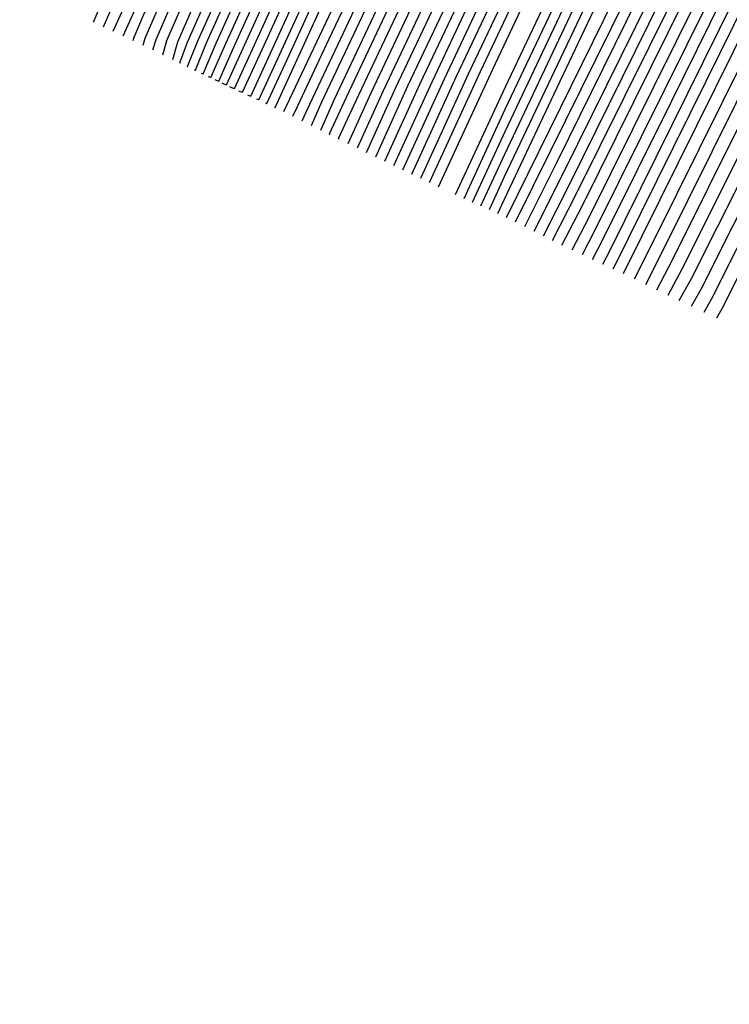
# Model space of a CAD drawing. Extents: x 3249832 to 3255657, y 13789405 to 13793316.
# Tile 8 of 256: x 3251544.11 to 3251547.3, y 13792354.32 to 13792358.75. Entities that reach past the tile are written whole.
import ezdxf

# ---------------------------------------------------------------- set-up
doc = ezdxf.new("R2010")
doc.units = 0
doc.header["$LTSCALE"] = 100
doc.header["$MEASUREMENT"] = 0
doc.linetypes.add('DASHED', pattern=[0.75, 0.5, -0.25])
for name, color, linetype in [('GRATIO_03231_CON', 1, 'CONTINUOUS'), ('GRATIO_0323_ICON', 1, 'CONTINUOUS'), ('PLAN', 7, 'CONTINUOUS'), ('TARGETS_EAST', 7, 'CONTINUOUS')]:
    doc.layers.add(name, color=color, linetype=linetype)

# ---------------------------------------------------------------- blocks, each defined once
blk = doc.blocks.new('Gratio_032316_contours')
at = {"layer": 'GRATIO_03231_CON', "color": 1, "linetype": 'Continuous', "flags": 128}
for points in [[(3251545.9944, 13792358.0023), (3251546.2384, 13792358.5322), (3251547.9773, 13792362.2108), (3251552.7058, 13792372.1867), (3251561.1698, 13792390.0395), (3251571.1177, 13792411.073), (3251579.5492, 13792429.0222), (3251584.2105, 13792439.1765)], [(3251545.9544, 13792358.0215), (3251546.1841, 13792358.5213), (3251547.823, 13792361.9892), (3251552.2802, 13792371.3932), (3251560.2587, 13792388.2224), (3251569.6362, 13792408.0499), (3251577.5843, 13792424.9698), (3251581.9783, 13792434.542), (3251583.5096, 13792438.1886), (3251583.5736, 13792438.7974), (3251583.3574, 13792438.819), (3251583.2166, 13792438.9531), (3251583.2983, 13792439.4624), (3251583.6931, 13792440.5044), (3251584.264, 13792441.8178)], [(3251545.9144, 13792358.0407), (3251546.1298, 13792358.5103), (3251547.6687, 13792361.7675), (3251551.8546, 13792370.5996), (3251559.3476, 13792386.4053), (3251568.1547, 13792405.0268), (3251575.6193, 13792420.9175), (3251579.746, 13792429.9074), (3251581.1842, 13792433.3322), (3251581.2443, 13792433.9041), (3251581.0491, 13792433.9413), (3251580.9714, 13792434.1864), (3251581.1962, 13792434.9882), (3251581.8337, 13792436.5491), (3251582.6928, 13792438.4879), (3251583.5073, 13792440.2773), (3251584.0666, 13792441.5067)], [(3251545.8744, 13792358.0599), (3251546.0755, 13792358.4994), (3251547.5144, 13792361.5458), (3251551.4289, 13792369.8061), (3251558.4366, 13792384.5882), (3251566.6732, 13792402.0037), (3251573.6543, 13792416.8652)], [(3251545.7944, 13792358.0983), (3251545.9669, 13792358.4775), (3251547.2058, 13792361.1025), (3251550.5777, 13792368.2191), (3251556.6144, 13792380.954), (3251563.7102, 13792395.9574), (3251569.7243, 13792408.7606), (3251573.0493, 13792416.0038)], [(3251545.7539, 13792358.1177), (3251545.9122, 13792358.4667), (3251547.0513, 13792360.8809), (3251550.152, 13792367.4256), (3251555.7034, 13792379.1369), (3251562.2286, 13792392.9343), (3251567.7594, 13792404.7083), (3251570.817, 13792411.3692), (3251571.8826, 13792413.9068)], [(3251545.7127, 13792358.1375), (3251545.8571, 13792358.4562), (3251546.8966, 13792360.6595), (3251549.7261, 13792366.6322), (3251554.7922, 13792377.3199), (3251560.7471, 13792389.9112), (3251565.7944, 13792400.656), (3251568.5847, 13792406.7347), (3251569.5572, 13792409.0504), (3251569.5978, 13792409.4371), (3251569.5073, 13792409.5529), (3251569.7453, 13792410.3531), (3251570.6859, 13792412.6171), (3251572.5364, 13792416.7726)], [(3251545.6714, 13792358.1573), (3251545.8019, 13792358.4456), (3251546.7418, 13792360.4381), (3251549.3003, 13792365.8388), (3251553.8811, 13792375.5028), (3251559.2656, 13792386.8881), (3251563.8294, 13792396.6037), (3251566.3525, 13792402.1001), (3251567.2318, 13792404.194), (3251567.2685, 13792404.5437), (3251567.199, 13792404.6752), (3251567.5001, 13792405.5864), (3251568.5838, 13792408.1429), (3251570.677, 13792412.8173), (3251573.2651, 13792418.509)], [(3251545.5889, 13792358.1969), (3251545.6916, 13792358.4246), (3251546.4322, 13792359.9952), (3251548.4486, 13792364.252), (3251552.0589, 13792371.8687), (3251556.3025, 13792380.8419), (3251559.8994, 13792388.4991), (3251561.888, 13792392.831), (3251562.581, 13792394.4813), (3251562.6099, 13792394.7569), (3251562.5823, 13792394.9198), (3251563.0097, 13792396.053), (3251564.3797, 13792399.1945), (3251566.9581, 13792404.9067), (3251570.1226, 13792411.8493), (3251573.029, 13792418.2066)], [(3251545.5476, 13792358.2167), (3251545.5473, 13792358.2176), (3251545.5467, 13792358.2187), (3251545.5455, 13792358.2202), (3251545.6355, 13792358.416), (3251546.2771, 13792359.7748), (3251548.0226, 13792363.459), (3251551.1477, 13792370.0517), (3251554.821, 13792377.8188), (3251557.9345, 13792384.4468), (3251559.6557, 13792388.1965), (3251560.2556, 13792389.625), (3251560.2806, 13792389.8635), (3251560.2739, 13792390.0421), (3251560.7644, 13792391.2863), (3251562.2776, 13792394.7203), (3251565.0986, 13792400.9514), (3251568.5513, 13792408.5195), (3251571.7193, 13792415.4477)], [(3251545.5063, 13792358.2369), (3251545.5059, 13792358.2378), (3251545.5053, 13792358.2389), (3251545.5043, 13792358.2403), (3251545.5803, 13792358.4058), (3251546.1223, 13792359.5536), (3251547.5967, 13792362.6657), (3251550.2366, 13792368.2347), (3251553.3395, 13792374.7957), (3251555.9695, 13792380.3945), (3251557.4235, 13792383.5619), (3251557.9302, 13792384.7686), (3251557.9513, 13792384.9701), (3251557.9656, 13792385.1645), (3251558.5192, 13792386.5197), (3251560.1756, 13792390.2461), (3251563.2392, 13792396.996), (3251566.9801, 13792405.1896), (3251570.4095, 13792412.6889), (3251572.756, 13792417.8298)], [(3251545.4647, 13792358.2577), (3251545.5259, 13792358.3938), (3251545.9678, 13792359.3315), (3251547.171, 13792361.872), (3251549.3255, 13792366.4175), (3251551.858, 13792371.7726), (3251554.0045, 13792376.3422), (3251555.1912, 13792378.9274), (3251555.6048, 13792379.9122), (3251555.6221, 13792380.0767), (3251555.6572, 13792380.2868), (3251556.274, 13792381.753), (3251558.0735, 13792385.7719), (3251561.3797, 13792393.0407), (3251565.4088, 13792401.8598), (3251569.0997, 13792409.93), (3251571.6249, 13792415.4621)], [(3251545.3815, 13792358.2993), (3251545.4151, 13792358.3741), (3251545.658, 13792358.8894), (3251546.3192, 13792360.2855), (3251547.5032, 13792362.7835), (3251548.8949, 13792365.7264), (3251550.0745, 13792368.2376), (3251550.7267, 13792369.6583), (3251550.954, 13792370.1995), (3251550.9635, 13792370.2899), (3251551.0405, 13792370.5314), (3251551.7836, 13792372.2196), (3251553.8694, 13792376.8234), (3251557.6608, 13792385.1301), (3251562.2663, 13792395.2002), (3251566.4801, 13792404.4124), (3251569.3628, 13792410.7267), (3251571.0376, 13792414.4275)], [(3251545.3399, 13792358.3201), (3251545.3597, 13792358.3642), (3251545.5031, 13792358.6683), (3251545.8933, 13792359.4923), (3251546.592, 13792360.9665), (3251547.4134, 13792362.7033), (3251548.1096, 13792364.1853), (3251548.4944, 13792365.0238), (3251548.6286, 13792365.3432), (3251548.6342, 13792365.3965), (3251548.7322, 13792365.6537), (3251549.5384, 13792367.4529), (3251551.7673, 13792372.3492), (3251555.8014, 13792381.1748), (3251560.695, 13792391.8703), (3251565.1704, 13792401.6535), (3251568.2317, 13792408.359), (3251570.0111, 13792412.2885), (3251570.9225, 13792414.3608)], [(3251545.2983, 13792358.3408), (3251545.6311, 13792359.0431), (3251545.9258, 13792359.6666), (3251546.1447, 13792360.1329), (3251546.2622, 13792360.3892), (3251546.3032, 13792360.4868), (3251546.3049, 13792360.5031), (3251546.4238, 13792360.776), (3251547.2932, 13792362.6863), (3251549.6652, 13792367.875), (3251553.9419, 13792377.2195), (3251559.1237, 13792388.5405), (3251563.8606, 13792398.8947), (3251567.1007, 13792405.9913), (3251568.9847, 13792410.1496), (3251569.9514, 13792412.3414), (3251570.4039, 13792413.4525)], [(3251545.2573, 13792358.3604), (3251545.2583, 13792358.36), (3251545.259, 13792358.3597), (3251545.2595, 13792358.3596), (3251545.3838, 13792358.631), (3251546.2535, 13792360.5308), (3251548.6145, 13792365.6873), (3251552.8665, 13792374.9735), (3251558.0252, 13792386.2426), (3251562.7599, 13792396.5926), (3251566.0316, 13792403.7589), (3251567.9659, 13792408.0276), (3251568.9802, 13792410.322), (3251569.4613, 13792411.492), (3251569.6753, 13792412.0929), (3251569.8579, 13792412.6061), (3251570.1813, 13792413.3892), (3251570.5632, 13792414.3025)], [(3251545.1762, 13792358.3976), (3251545.1806, 13792358.3959), (3251545.1842, 13792358.3945), (3251545.1863, 13792358.3937), (3251545.2969, 13792358.6349), (3251546.0687, 13792360.3232), (3251548.1651, 13792364.9047), (3251551.9478, 13792373.1677), (3251556.571, 13792383.2686), (3251560.8874, 13792392.7061), (3251563.9908, 13792399.5069), (3251565.9407, 13792403.8101), (3251567.0379, 13792406.2832), (3251567.5761, 13792407.5712), (3251567.8205, 13792408.2297), (3251568.029, 13792408.7923), (3251568.3905, 13792409.6547), (3251568.817, 13792410.662), (3251569.1512, 13792411.5217), (3251569.2856, 13792412.0302), (3251569.3118, 13792412.3401), (3251569.3709, 13792412.693), (3251569.5628, 13792413.2587), (3251569.8207, 13792413.9196)], [(3251545.1357, 13792358.4161), (3251545.1417, 13792358.4138), (3251545.1468, 13792358.4118), (3251545.1497, 13792358.4108), (3251545.2535, 13792358.6369), (3251545.9763, 13792360.2194), (3251547.9404, 13792364.5135), (3251551.4884, 13792372.2648), (3251555.8439, 13792381.7816), (3251559.9511, 13792390.7628)], [(3251545.0951, 13792358.4347), (3251545.1029, 13792358.4317), (3251545.1093, 13792358.4292), (3251545.1131, 13792358.4279), (3251545.21, 13792358.6389), (3251545.8839, 13792360.1156), (3251547.7157, 13792364.1222), (3251551.029, 13792371.3619), (3251555.1168, 13792380.2946), (3251559.0148, 13792388.8196)], [(3251545.0546, 13792358.4533), (3251545.0641, 13792358.4496), (3251545.0719, 13792358.4466), (3251545.0765, 13792358.445), (3251545.1665, 13792358.6409), (3251545.7915, 13792360.0119), (3251547.491, 13792363.731), (3251550.5696, 13792370.4589), (3251554.3897, 13792378.8076), (3251558.0785, 13792386.8763), (3251560.9296, 13792393.1288)], [(3251544.989, 13792358.4844), (3251544.9968, 13792358.4813), (3251545.003, 13792358.479), (3251545.0059, 13792358.4781), (3251545.0804, 13792358.6445), (3251545.6067, 13792359.8042), (3251547.0416, 13792362.9484), (3251549.6508, 13792368.6531), (3251552.9355, 13792375.8335), (3251556.2059, 13792382.9898), (3251558.8888, 13792388.8767)], [(3251544.9579, 13792358.4992), (3251544.9644, 13792358.4967), (3251544.9692, 13792358.495), (3251544.9709, 13792358.4946), (3251545.0374, 13792358.6463), (3251545.5144, 13792359.7004), (3251546.8169, 13792362.5572), (3251549.1914, 13792367.7502), (3251552.2084, 13792374.3465), (3251555.2696, 13792381.0466), (3251557.8684, 13792386.7507), (3251559.8649, 13792391.1578)], [(3251544.9269, 13792358.5141), (3251544.9319, 13792358.5122), (3251544.9354, 13792358.5109), (3251544.9359, 13792358.5111), (3251544.9944, 13792358.6481), (3251545.422, 13792359.5966), (3251546.5923, 13792362.1659), (3251548.732, 13792366.8473), (3251551.4813, 13792372.8595), (3251554.3333, 13792379.1033), (3251556.848, 13792384.6246), (3251558.8523, 13792389.0491)], [(3251544.8958, 13792358.529), (3251544.8994, 13792358.5276), (3251544.9016, 13792358.5269), (3251544.9009, 13792358.5275), (3251544.9514, 13792358.6499), (3251545.3296, 13792359.4928), (3251546.3676, 13792361.7747), (3251548.2726, 13792365.9443), (3251550.7542, 13792371.3725), (3251553.397, 13792377.1601), (3251555.8276, 13792382.4986), (3251557.8397, 13792386.9404), (3251559.2687, 13792390.1281)], [(3251544.8336, 13792358.5587), (3251544.8345, 13792358.5584), (3251544.834, 13792358.5588), (3251544.8309, 13792358.5605), (3251544.8654, 13792358.6535), (3251545.1449, 13792359.2852), (3251545.9182, 13792360.9921), (3251547.3539, 13792364.1385), (3251549.3, 13792368.3984), (3251551.5244, 13792373.2736), (3251553.7868, 13792378.2465), (3251555.8144, 13792382.7229), (3251557.3264, 13792386.0894), (3251558.1501, 13792387.9668), (3251558.5465, 13792388.9137)], [(3251544.7993, 13792358.5751), (3251544.8226, 13792358.6552), (3251545.0519, 13792359.1817), (3251545.6931, 13792360.6011), (3251546.8944, 13792363.2356), (3251548.5729, 13792366.9114), (3251550.5881, 13792371.3303), (3251552.7664, 13792376.1205), (3251554.8018, 13792380.6142), (3251556.3552, 13792384.07), (3251557.2075, 13792386.0064), (3251557.6191, 13792386.9821), (3251557.9703, 13792387.8159), (3251558.5413, 13792389.1149)], [(3251544.7547, 13792358.5964), (3251544.7733, 13792358.6602), (3251544.956, 13792359.0797), (3251545.4669, 13792360.2106), (3251546.4345, 13792362.3329), (3251547.8457, 13792365.4244), (3251549.6518, 13792369.3871), (3251551.746, 13792373.9944), (3251553.7892, 13792378.5055), (3251555.3841, 13792382.0506), (3251556.2649, 13792384.0459), (3251556.6917, 13792385.0505), (3251557.0558, 13792385.909), (3251557.6459, 13792387.2476), (3251558.3396, 13792388.8189)], [(3251544.7102, 13792358.6178), (3251544.724, 13792358.6653), (3251544.8601, 13792358.9778), (3251545.2406, 13792359.8201), (3251545.9747, 13792361.4303), (3251547.1186, 13792363.9374), (3251548.7155, 13792367.4439), (3251550.7256, 13792371.8684), (3251552.7765, 13792376.3967), (3251554.4129, 13792380.0312), (3251555.3223, 13792382.0855), (3251555.7643, 13792383.1189), (3251556.1414, 13792384.002), (3251556.7506, 13792385.3804), (3251557.4665, 13792386.9987), (3251558.0585, 13792388.3765)], [(3251544.621, 13792358.6604), (3251544.6254, 13792358.6754), (3251544.6682, 13792358.7738), (3251544.7881, 13792359.0392), (3251545.055, 13792359.6249), (3251545.6643, 13792360.9635), (3251546.8429, 13792363.5574), (3251548.6848, 13792367.6163), (3251550.7513, 13792372.1793), (3251552.4706, 13792375.9924), (3251553.4371, 13792378.1646), (3251553.9095, 13792379.2557), (3251554.3125, 13792380.1881), (3251554.9598, 13792381.6458), (3251555.7203, 13792383.3581), (3251556.3519, 13792384.8157), (3251556.6868, 13792385.664), (3251556.8549, 13792386.1687), (3251557.0607, 13792386.7501), (3251557.4481, 13792387.7034), (3251557.9199, 13792388.8228)], [(3251544.5764, 13792358.6816), (3251547.3039, 13792364.6954), (3251549.7203, 13792370.0299), (3251551.5143, 13792374.0058), (3251552.4989, 13792376.2139), (3251552.9826, 13792377.3253), (3251553.3981, 13792378.2812), (3251554.0644, 13792379.7786), (3251554.8472, 13792381.5379), (3251555.4986, 13792383.0353), (3251555.8469, 13792383.9063), (3251556.0245, 13792384.424), (3251556.24, 13792385.0206), (3251556.6405, 13792385.9998), (3251557.1265, 13792387.1497), (3251557.5371, 13792388.1299)], [(3251544.5319, 13792358.7019), (3251544.5772, 13792358.8039), (3251544.8985, 13792359.5142), (3251545.7719, 13792361.4408), (3251547.3349, 13792364.8882), (3251549.172, 13792368.9449), (3251550.729, 13792372.396), (3251551.6114, 13792374.3748), (3251552.0621, 13792375.4089), (3251552.4836, 13792376.3742), (3251553.169, 13792377.9113), (3251553.9741, 13792379.7176), (3251554.6453, 13792381.2549), (3251555.0069, 13792382.1486), (3251555.194, 13792382.6792), (3251555.4193, 13792383.2911), (3251555.8328, 13792384.2961), (3251556.3331, 13792385.4766), (3251556.7559, 13792386.4826), (3251556.9894, 13792387.0789), (3251557.1314, 13792387.4886), (3251557.3323, 13792388.0496)], [(3251544.4874, 13792358.7221), (3251544.5266, 13792358.8127), (3251544.809, 13792359.4389), (3251545.5777, 13792361.1364), (3251546.9542, 13792364.1731), (3251548.5722, 13792367.7465), (3251549.9436, 13792370.7862), (3251550.7238, 13792372.5357), (3251551.1416, 13792373.4924), (3251551.5692, 13792374.4673), (3251552.2736, 13792376.0441), (3251553.101, 13792377.8974), (3251553.792, 13792379.4745), (3251554.167, 13792380.3908), (3251554.3635, 13792380.9345), (3251554.5986, 13792381.5616), (3251555.0252, 13792382.5924), (3251555.5397, 13792383.8034), (3251555.9746, 13792384.8353), (3251556.216, 13792385.4464), (3251556.3638, 13792385.8659), (3251556.5718, 13792386.4407), (3251556.9439, 13792387.4041), (3251557.3862, 13792388.5343)]]:
    blk.add_lwpolyline(points, dxfattribs=at)
at = {"layer": 'GRATIO_03231_CON', "color": 5, "linetype": 'Continuous', "flags": 128}
for points in [[(3251546.0716, 13792357.9671), (3251546.296, 13792358.4528), (3251547.892, 13792361.8276), (3251552.231, 13792370.9805), (3251559.998, 13792387.341), (3251569.131, 13792406.5), (3251576.8816, 13792422.5889), (3251581.1932, 13792431.2314), (3251582.7764, 13792434.0208), (3251583.0338, 13792434.0425), (3251583.1536, 13792433.902), (3251583.4661, 13792434.2851), (3251584.0873, 13792435.3973)], [(3251546.1095, 13792357.9502), (3251546.295, 13792358.3516), (3251547.6139, 13792361.1405), (3251551.1996, 13792368.7044), (3251557.6181, 13792382.2245), (3251565.1656, 13792398.0573), (3251571.5706, 13792411.353), (3251575.1336, 13792418.4951), (3251576.4419, 13792420.8002), (3251576.6547, 13792420.8181), (3251576.7842, 13792420.764), (3251577.2559, 13792421.5143), (3251578.3487, 13792423.6106), (3251580.2024, 13792427.3131), (3251582.401, 13792431.7555), (3251584.3895, 13792435.7899)], [(3251546.1474, 13792357.9334), (3251546.2939, 13792358.2504), (3251547.3357, 13792360.4534), (3251550.1682, 13792366.4282), (3251555.2383, 13792377.108), (3251561.2001, 13792389.6146), (3251566.2595, 13792400.1171), (3251569.074, 13792405.7587), (3251570.1075, 13792407.5795), (3251570.2755, 13792407.5937), (3251570.4147, 13792407.6259), (3251571.0457, 13792408.7434), (3251572.6102, 13792411.8239), (3251575.3364, 13792417.3122), (3251578.5994, 13792423.9215), (3251581.5609, 13792429.932), (3251583.5716, 13792434.0071), (3251584.739, 13792436.342)], [(3251546.1853, 13792357.9165), (3251546.2929, 13792358.1493), (3251547.0576, 13792359.7663), (3251549.1367, 13792364.1521), (3251552.8584, 13792371.9915), (3251557.2346, 13792381.1719), (3251560.9485, 13792388.8811), (3251563.0144, 13792393.0224), (3251563.773, 13792394.3589), (3251563.8964, 13792394.3693), (3251564.0453, 13792394.4879), (3251564.8355, 13792395.9726), (3251566.8717, 13792400.0372), (3251570.4704, 13792407.3113), (3251574.7979, 13792416.0875), (3251578.7322, 13792424.0741), (3251581.4039, 13792429.4903), (3251582.952, 13792432.5975), (3251583.7676, 13792434.1681), (3251584.1953, 13792434.8867)], [(3251546.2612, 13792357.8828), (3251546.2908, 13792357.9469), (3251546.5014, 13792358.3922), (3251547.0739, 13792359.5999), (3251548.0987, 13792361.7585), (3251549.3037, 13792364.2865), (3251550.3264, 13792366.4093), (3251550.8953, 13792367.5496), (3251551.1042, 13792367.9177), (3251551.1381, 13792367.9205), (3251551.3064, 13792368.2118), (3251552.4152, 13792370.4309), (3251555.3946, 13792376.4638), (3251560.7385, 13792387.3095), (3251567.1948, 13792400.4194), (3251573.0749, 13792412.3583), (3251577.0685, 13792420.4567)], [(3251546.3, 13792357.865), (3251555.4649, 13792376.4826), (3251563.8076, 13792393.4278), (3251570.506, 13792407.0282), (3251574.9777, 13792416.0963), (3251577.6004, 13792421.3838), (3251578.9915, 13792424.1274), (3251579.6992, 13792425.4294), (3251579.9947, 13792425.8539), (3251580.0796, 13792425.8308), (3251580.1391, 13792425.7553), (3251580.2912, 13792425.8847), (3251580.6373, 13792426.4419), (3251581.2406, 13792427.5669), (3251582.0109, 13792429.0682), (3251582.8199, 13792430.6716), (3251583.5568, 13792432.1321), (3251584.1801, 13792433.3208)], [(3251546.3416, 13792357.8442), (3251546.5005, 13792358.165), (3251547.6073, 13792360.4117), (3251550.6098, 13792366.5099), (3251556.0222, 13792377.504), (3251562.6237, 13792390.9118), (3251568.76, 13792403.3695), (3251573.1308, 13792412.2311), (3251575.8534, 13792417.7208), (3251577.3994, 13792420.7806), (3251578.2005, 13792422.2769), (3251578.5288, 13792422.7756), (3251578.6165, 13792422.7668), (3251578.6765, 13792422.7008), (3251578.8437, 13792422.8678), (3251579.2337, 13792423.5176), (3251579.9184, 13792424.807), (3251580.7947, 13792426.5196), (3251581.7159, 13792428.3459), (3251582.5545, 13792430.0093), (3251583.2608, 13792431.3651), (3251583.8043, 13792432.3019), (3251584.17, 13792432.7594)], [(3251546.3832, 13792357.8234), (3251546.5286, 13792358.1152), (3251547.5362, 13792360.159), (3251550.2682, 13792365.7068), (3251555.2011, 13792375.726), (3251561.2674, 13792388.0458), (3251567.0139, 13792399.7108), (3251571.2839, 13792408.3659), (3251574.1065, 13792414.0578)], [(3251546.4664, 13792357.7818), (3251546.5847, 13792358.0154), (3251547.394, 13792359.6535), (3251549.5851, 13792364.1004), (3251553.5589, 13792372.17), (3251558.5546, 13792382.3139), (3251563.5217, 13792392.3934), (3251567.5899, 13792400.6355), (3251570.6125, 13792406.7319), (3251572.6233, 13792410.7399), (3251573.7045, 13792412.8196), (3251574.1313, 13792413.5405)], [(3251546.508, 13792357.761), (3251546.6128, 13792357.9656), (3251547.3229, 13792359.4008), (3251549.2436, 13792363.2972), (3251552.7378, 13792370.3919), (3251557.1983, 13792379.448), (3251561.7756, 13792388.7347), (3251565.743, 13792396.7704), (3251568.8656, 13792403.0689), (3251571.0313, 13792407.393), (3251572.2058, 13792409.6671), (3251572.6654, 13792410.4622), (3251572.7643, 13792410.5107), (3251572.8261, 13792410.483), (3251573.0535, 13792410.8001), (3251573.6191, 13792411.8203), (3251574.6298, 13792413.7675)], [(3251546.5496, 13792357.7402), (3251546.6408, 13792357.9157), (3251547.2518, 13792359.148), (3251548.902, 13792362.494), (3251551.9166, 13792368.6139), (3251555.8419, 13792376.582), (3251560.0295, 13792385.0759), (3251563.896, 13792392.9052), (3251567.1186, 13792399.4059), (3251569.4392, 13792404.0462), (3251570.7071, 13792406.5147), (3251571.1996, 13792407.3838), (3251571.3012, 13792407.4467), (3251571.3634, 13792407.4286), (3251571.606, 13792407.7831), (3251572.2155, 13792408.896), (3251573.3076, 13792411.0076), (3251574.7141, 13792413.7769)], [(3251546.5957, 13792357.7188), (3251546.6719, 13792357.8654), (3251547.1824, 13792358.8951), (3251548.5612, 13792361.6907), (3251551.0958, 13792366.8359), (3251554.4856, 13792373.716), (3251558.2834, 13792381.4172), (3251562.0491, 13792389.04), (3251565.3716, 13792395.7429), (3251567.8472, 13792400.6993), (3251569.2084, 13792403.3622), (3251569.7337, 13792404.3055), (3251569.8381, 13792404.3827), (3251569.9008, 13792404.3741), (3251570.1585, 13792404.7662), (3251570.8118, 13792405.9717), (3251571.9854, 13792408.2478), (3251573.498, 13792411.2284), (3251575.0917, 13792414.3916)], [(3251546.6879, 13792357.676), (3251546.7342, 13792357.7649), (3251547.0436, 13792358.3891), (3251547.8796, 13792360.0841), (3251549.454, 13792363.2798), (3251551.7729, 13792367.9841), (3251554.7912, 13792374.0998), (3251558.3552, 13792381.3096), (3251561.8777, 13792388.417), (3251564.6631, 13792394.0055), (3251566.211, 13792397.0573), (3251566.802, 13792398.1488), (3251566.912, 13792398.2546), (3251566.9756, 13792398.2652), (3251567.2634, 13792398.7323), (3251568.0046, 13792400.1231), (3251569.3411, 13792402.728), (3251571.0657, 13792406.1313), (3251572.8836, 13792409.7402), (3251574.5359, 13792413.0266), (3251575.906, 13792415.7195)], [(3251546.7341, 13792357.6545), (3251546.7653, 13792357.7146), (3251546.9743, 13792358.1362), (3251547.5389, 13792359.2808), (3251548.6331, 13792361.5017), (3251550.4166, 13792365.1182), (3251553.0451, 13792370.4411), (3251556.5082, 13792377.4444), (3251560.1307, 13792384.754), (3251563.0711, 13792390.6586), (3251564.7123, 13792393.9049), (3251565.3362, 13792395.0704), (3251565.4489, 13792395.1906), (3251565.513, 13792395.2108), (3251565.8159, 13792395.7154), (3251566.6009, 13792397.1987), (3251568.0189, 13792399.9681), (3251569.8496, 13792403.5827), (3251571.7796, 13792407.4145), (3251573.5336, 13792410.9038), (3251574.9866, 13792413.7638)], [(3251546.7802, 13792357.6331), (3251546.7964, 13792357.6643), (3251546.9049, 13792357.8832), (3251547.1981, 13792358.4776), (3251547.8122, 13792359.7237), (3251549.0602, 13792362.2522), (3251551.299, 13792366.7824), (3251554.6613, 13792373.5792), (3251558.3838, 13792381.091), (3251561.479, 13792387.3118), (3251563.2136, 13792390.7524), (3251563.8703, 13792391.9921), (3251563.9858, 13792392.1266), (3251564.0504, 13792392.1563), (3251564.3683, 13792392.6984), (3251565.1973, 13792394.2744), (3251566.6968, 13792397.2083), (3251568.6334, 13792401.0342), (3251570.6756, 13792405.0888), (3251572.5313, 13792408.781), (3251574.0673, 13792411.8081), (3251575.1902, 13792413.9399)], [(3251546.8263, 13792357.6117), (3251551.9368, 13792367.9395), (3251556.4719, 13792377.0941), (3251559.8561, 13792383.9023), (3251561.7058, 13792387.5814), (3251562.4033, 13792388.9114), (3251562.5228, 13792389.0626), (3251562.5878, 13792389.1019), (3251562.9208, 13792389.6815), (3251563.7936, 13792391.3501), (3251565.3746, 13792394.4484), (3251567.4173, 13792398.4856), (3251569.5715, 13792402.7631), (3251571.5289, 13792406.6581), (3251573.148, 13792409.8524), (3251574.3288, 13792412.1037), (3251575.0178, 13792413.2782), (3251575.3459, 13792413.6769)], [(3251546.9267, 13792357.5634), (3251547.0065, 13792357.72), (3251547.5528, 13792358.8199), (3251549.032, 13792361.8066), (3251551.6779, 13792367.1513), (3251554.7925, 13792373.4362), (3251557.4452, 13792378.7715), (3251558.9375, 13792381.7396), (3251559.5003, 13792382.8126), (3251559.5966, 13792382.9345), (3251559.6626, 13792382.993), (3251560.0257, 13792383.6476), (3251560.9863, 13792385.5014), (3251562.7303, 13792388.9286)], [(3251546.9771, 13792357.5392), (3251547.0486, 13792357.6766), (3251547.5306, 13792358.6444), (3251548.8335, 13792361.2731), (3251551.163, 13792365.9775), (3251553.9048, 13792371.5097), (3251556.2398, 13792376.206), (3251557.5534, 13792378.8187), (3251558.0487, 13792379.7632), (3251558.1336, 13792379.8705), (3251558.2, 13792379.9385), (3251558.5782, 13792380.6307), (3251559.5827, 13792382.5771), (3251561.4081, 13792386.1688), (3251563.7689, 13792390.84)], [(3251547.0275, 13792357.5149), (3251547.0907, 13792357.6331), (3251547.5084, 13792358.4688), (3251548.635, 13792360.7396), (3251550.6481, 13792364.8038), (3251553.017, 13792369.5832), (3251555.0344, 13792373.6406), (3251556.1692, 13792375.8978), (3251556.5972, 13792376.7137), (3251556.6705, 13792376.8065), (3251556.7374, 13792376.884), (3251557.1306, 13792377.6137), (3251558.179, 13792379.6528), (3251560.086, 13792383.4089), (3251562.5528, 13792388.2914)], [(3251547.0778, 13792357.4907), (3251547.1328, 13792357.5897), (3251547.4862, 13792358.2933), (3251548.4365, 13792360.2061), (3251550.1332, 13792363.63), (3251552.1293, 13792367.6567), (3251553.829, 13792371.0751), (3251554.7851, 13792372.9769), (3251555.1457, 13792373.6643), (3251555.2074, 13792373.7425), (3251555.2748, 13792373.8296), (3251555.6831, 13792374.5968), (3251556.7754, 13792376.7285), (3251558.7638, 13792380.649), (3251561.3366, 13792385.7429), (3251564.0514, 13792391.1345)], [(3251547.189, 13792357.4387), (3251547.224, 13792357.5005), (3251547.4458, 13792357.9409), (3251548.0413, 13792359.1385), (3251549.1039, 13792361.2824), (3251550.3538, 13792363.8038), (3251551.4181, 13792365.9442), (3251552.0168, 13792367.1351), (3251552.2426, 13792367.5655), (3251552.2813, 13792367.6145), (3251552.3496, 13792367.7207), (3251552.788, 13792368.5629), (3251553.9681, 13792370.8798), (3251556.1195, 13792375.1293), (3251558.9044, 13792380.6458), (3251561.8433, 13792386.4831), (3251564.5127, 13792391.7983)], [(3251547.246, 13792357.4122), (3251547.2705, 13792357.4556), (3251547.4262, 13792357.7645), (3251547.8439, 13792358.6046), (3251548.5893, 13792360.1085), (3251549.4661, 13792361.8773), (3251550.2127, 13792363.3788), (3251550.6327, 13792364.2141), (3251550.7911, 13792364.5161), (3251550.8182, 13792364.5504), (3251550.887, 13792364.6662), (3251551.3405, 13792365.546), (3251552.5645, 13792367.9555), (3251554.7973, 13792372.3694), (3251557.6883, 13792378.0973), (3251560.7393, 13792384.1574), (3251563.5104, 13792389.6755)]]:
    blk.add_lwpolyline(points, dxfattribs=at)
at = {"layer": 'GRATIO_0323_ICON', "color": 7, "linetype": 'Continuous', "flags": 128}
for points in [[(3251545.8344, 13792358.0791), (3251546.0212, 13792358.4885), (3251547.3601, 13792361.3242), (3251551.0033, 13792369.0126), (3251557.5255, 13792382.7711), (3251565.1917, 13792398.9806), (3251571.6893, 13792412.8129), (3251575.2815, 13792420.6383)], [(3251546.2233, 13792357.8997), (3251546.2918, 13792358.0481), (3251546.7795, 13792359.0793), (3251548.1053, 13792361.876), (3251550.4785, 13792366.875), (3251553.2692, 13792372.7292), (3251555.6374, 13792377.6452), (3251556.9549, 13792380.286), (3251557.4386, 13792381.1383), (3251557.5173, 13792381.1449), (3251557.6759, 13792381.3498), (3251558.6254, 13792383.2018), (3251561.1331, 13792388.2505), (3251565.6045, 13792397.3104), (3251570.9963, 13792408.2534), (3251575.9036, 13792418.2162)], [(3251546.4248, 13792357.8026), (3251546.5566, 13792358.0653), (3251547.4651, 13792359.9062), (3251549.9267, 13792364.9036), (3251554.38, 13792373.948), (3251559.911, 13792385.1799), (3251565.2678, 13792396.0521), (3251569.4369, 13792404.5007), (3251572.3595, 13792410.3949), (3251574.2154, 13792414.0868)], [(3251545.6301, 13792358.1771), (3251545.7468, 13792358.4351), (3251546.587, 13792360.2167), (3251548.8744, 13792365.0454), (3251552.97, 13792373.6857), (3251557.7841, 13792383.865), (3251561.8644, 13792392.5514), (3251564.1202, 13792397.4656), (3251564.9064, 13792399.3377), (3251564.9392, 13792399.6503), (3251564.8906, 13792399.7975), (3251565.2549, 13792400.8197), (3251566.4818, 13792403.6687), (3251568.8175, 13792408.862), (3251571.6939, 13792415.1791)], [(3251546.6418, 13792357.6974), (3251546.703, 13792357.8152), (3251547.113, 13792358.6421), (3251548.2204, 13792360.8874), (3251550.2749, 13792365.0578), (3251553.1292, 13792370.8501), (3251556.5373, 13792377.7585), (3251560.2021, 13792385.1748), (3251563.6247, 13792392.08), (3251566.2551, 13792397.3524), (3251567.7097, 13792400.2098), (3251568.2679, 13792401.2271), (3251568.375, 13792401.3187), (3251568.4382, 13792401.3197), (3251568.7109, 13792401.7492), (3251569.4082, 13792403.0474), (3251570.6633, 13792405.4879), (3251572.2818, 13792408.6798), (3251573.9877, 13792412.0659), (3251575.5382, 13792415.1495)], [(3251545.4231, 13792358.2785), (3251545.4705, 13792358.384), (3251545.8129, 13792359.1104), (3251546.7451, 13792361.0788), (3251548.4143, 13792364.6005), (3251550.3764, 13792368.7495), (3251552.0395, 13792372.2899), (3251552.959, 13792374.2928), (3251553.2794, 13792375.0559), (3251553.2928, 13792375.1833), (3251553.3489, 13792375.4091), (3251554.0288, 13792376.9863), (3251555.9714, 13792381.2977), (3251559.5203, 13792389.0854), (3251563.8375, 13792398.53), (3251567.7899, 13792407.1712), (3251570.4938, 13792413.0944), (3251572.064, 13792416.5664)], [(3251546.8763, 13792357.5877), (3251546.9644, 13792357.7634), (3251547.575, 13792358.9955), (3251549.2305, 13792362.3401), (3251552.1928, 13792368.325), (3251555.6803, 13792375.3627), (3251558.6506, 13792381.3369), (3251560.3216, 13792384.6605), (3251560.9518, 13792385.862), (3251561.0597, 13792385.9986), (3251561.1252, 13792386.0474), (3251561.4732, 13792386.6646), (3251562.39, 13792388.4258)], [(3251545.2168, 13792358.379), (3251545.2194, 13792358.3779), (3251545.2216, 13792358.3771), (3251545.2229, 13792358.3767), (3251545.3404, 13792358.633), (3251546.1611, 13792360.427), (3251548.3898, 13792365.296), (3251552.4071, 13792374.0706), (3251557.2981, 13792384.7556), (3251561.8237, 13792394.6493), (3251565.0112, 13792401.6329), (3251566.9533, 13792405.9189), (3251568.0091, 13792408.3026), (3251568.5187, 13792409.5316), (3251568.7479, 13792410.1613), (3251568.9435, 13792410.6992), (3251569.2859, 13792411.5219), (3251569.6901, 13792412.4822), (3251570.0045, 13792413.3021), (3251570.1255, 13792413.7879)], [(3251547.1319, 13792357.4652), (3251547.1774, 13792357.5454), (3251547.4654, 13792358.1173), (3251548.2387, 13792359.6724), (3251549.6184, 13792362.4562), (3251551.2416, 13792365.7302), (3251552.6236, 13792368.5097), (3251553.401, 13792370.056), (3251553.6942, 13792370.6149), (3251553.7444, 13792370.6785), (3251553.8122, 13792370.7751), (3251554.2356, 13792371.5799), (3251555.3718, 13792373.8042), (3251557.4416, 13792377.8892), (3251560.1205, 13792383.1943), (3251562.9474, 13792388.8088)], [(3251545.0201, 13792358.4695), (3251545.0293, 13792358.4659), (3251545.0368, 13792358.4631), (3251545.041, 13792358.4617), (3251545.1234, 13792358.6427), (3251545.6991, 13792359.9081), (3251547.2663, 13792363.3397), (3251550.1102, 13792369.556), (3251553.6626, 13792377.3205), (3251557.1422, 13792384.9331), (3251559.9092, 13792391.0027)], [(3251544.8647, 13792358.5438), (3251544.8669, 13792358.543), (3251544.8678, 13792358.5428), (3251544.8659, 13792358.544), (3251544.9084, 13792358.6517), (3251545.2373, 13792359.389), (3251546.1429, 13792361.3834), (3251547.8132, 13792365.0414), (3251550.0271, 13792369.8854), (3251552.4607, 13792375.2168), (3251554.8072, 13792380.3725), (3251556.827, 13792384.8316), (3251558.2975, 13792388.1087)], [(3251544.6656, 13792358.6391), (3251544.6747, 13792358.6703), (3251544.7642, 13792358.8758), (3251545.0144, 13792359.4297), (3251545.5148, 13792360.5276), (3251546.3914, 13792362.4504), (3251547.7792, 13792365.5006), (3251549.7052, 13792369.7424), (3251551.7639, 13792374.288), (3251553.4418, 13792378.0118), (3251554.3797, 13792380.125), (3251554.8369, 13792381.1873), (3251555.227, 13792382.0951), (3251555.8552, 13792383.5131), (3251556.5934, 13792385.1784), (3251557.2052, 13792386.5961), (3251557.5267, 13792387.4218), (3251557.6854, 13792387.9135), (3251557.8814, 13792388.4797)], [(3251544.4428, 13792358.7423), (3251544.4759, 13792358.8215), (3251544.7194, 13792359.3637), (3251545.3836, 13792360.832), (3251546.5735, 13792363.4581), (3251547.9725, 13792366.548), (3251549.1583, 13792369.1765), (3251549.8363, 13792370.6967), (3251550.2211, 13792371.576), (3251550.6548, 13792372.5604), (3251551.3783, 13792374.1768), (3251552.2279, 13792376.0771), (3251552.9387, 13792377.6941)]]:
    blk.add_lwpolyline(points, dxfattribs=at)

msp = doc.modelspace()

# ---------------------------------------------------------------- linework, layer by layer
at = {"layer": 'PLAN', "color": 8, "linetype": 'DASHED'}
msp.add_line((3251280.96, 13792483.79), (3252628.4, 13791844.31), dxfattribs=at)

# ---------------------------------------------------------------- block references
at = {"layer": 'TARGETS_EAST'}
msp.add_blockref('Gratio_032316_contours', (0, 0), dxfattribs=at)

doc.saveas('drawing.dxf')
